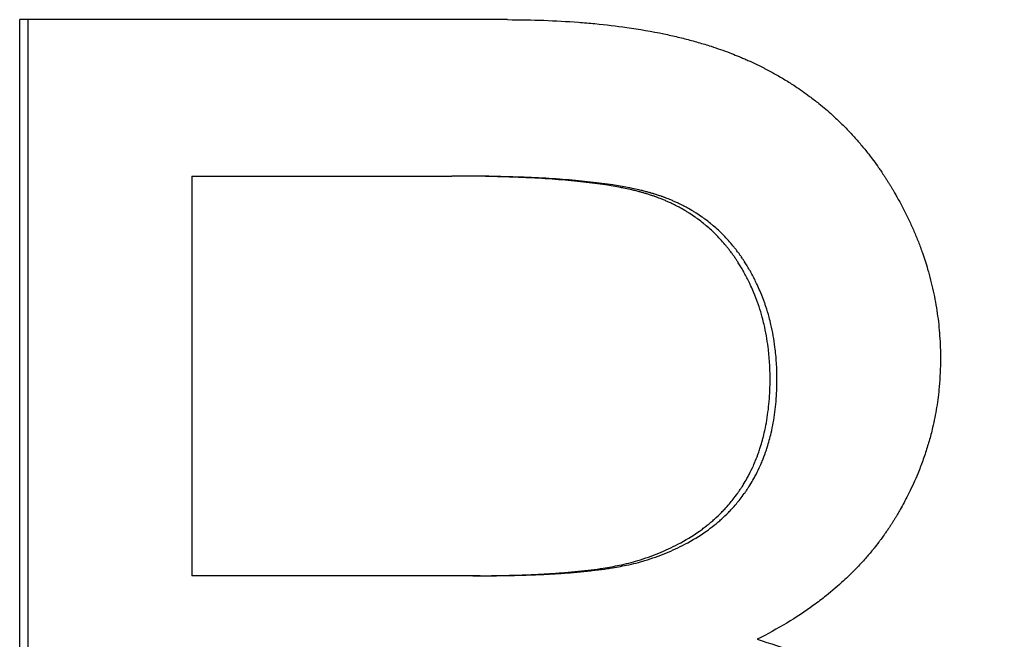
# Model space of a CAD drawing. Extents: x -7.4 to 7.4, y 0 to 14.
# Tile 4 of 9: x -1.029 to -0.791, y 8.484 to 8.634. Entities that reach past the tile are written whole.
import ezdxf

# ---------------------------------------------------------------- set-up
doc = ezdxf.new("R2010")
doc.units = 0
doc.header["$MEASUREMENT"] = 0
doc.layers.get('0').update_dxf_attribs({"linetype": 'CONTINUOUS'})

msp = doc.modelspace()

# ---------------------------------------------------------------- linework, layer by layer
for p, q in [((-0.91085, 8.63374), (-1.02868, 8.63374)), ((-1.02868, 8.31374), (-1.02868, 8.63374)), ((-0.98707, 8.59593), (-0.98707, 8.49935)), ((-0.98707, 8.59593), (-0.92429, 8.59593)), ((-0.92248, 8.59593), (-0.92429, 8.59593)), ((-0.91925, 8.49935), (-0.98707, 8.49935)), ((-0.91746, 8.49935), (-0.91925, 8.49935))]:
    msp.add_line(p, q)
msp.add_open_spline([(-1.02667, 8.31374), (-1.02667, 8.4204), (-1.02667, 8.52707), (-1.02667, 8.63374)], degree=3)
for points, knots in [([(-0.91085, 8.63374), (-0.90785, 8.63374), (-0.90493, 8.63369), (-0.90207, 8.63358), (-0.89922, 8.63348), (-0.89644, 8.63333), (-0.89373, 8.63313), (-0.89238, 8.63302), (-0.89104, 8.63291), (-0.88973, 8.63278), (-0.88709, 8.63253), (-0.88453, 8.63222), (-0.88205, 8.63187), (-0.87894, 8.63142), (-0.87595, 8.6309), (-0.87307, 8.6303), (-0.87249, 8.63018), (-0.87192, 8.63005), (-0.87136, 8.62993), (-0.87022, 8.62967), (-0.86911, 8.6294), (-0.86801, 8.62913), (-0.86746, 8.62899), (-0.86692, 8.62884), (-0.86638, 8.6287), (-0.8653, 8.6284), (-0.86425, 8.6281), (-0.8632, 8.62778), (-0.86268, 8.62762), (-0.86217, 8.62746), (-0.86166, 8.6273), (-0.86089, 8.62705), (-0.86013, 8.62679), (-0.85939, 8.62653), (-0.85864, 8.62627), (-0.85791, 8.626), (-0.85718, 8.62572), (-0.85658, 8.62549), (-0.85598, 8.62526), (-0.85539, 8.62502), (-0.85503, 8.62487), (-0.85468, 8.62473), (-0.85433, 8.62458), (-0.85399, 8.62443), (-0.85364, 8.62428), (-0.8533, 8.62413), (-0.85295, 8.62398), (-0.85261, 8.62383), (-0.85227, 8.62367), (-0.85182, 8.62347), (-0.85137, 8.62326), (-0.85092, 8.62304), (-0.8507, 8.62294), (-0.85048, 8.62283), (-0.85025, 8.62272), (-0.84981, 8.6225), (-0.84937, 8.62228), (-0.84893, 8.62206), (-0.84871, 8.62195), (-0.8485, 8.62184), (-0.84828, 8.62172), (-0.84763, 8.62138), (-0.84698, 8.62103), (-0.84634, 8.62068), (-0.84592, 8.62044), (-0.8455, 8.6202), (-0.84508, 8.61996), (-0.84424, 8.61947), (-0.84342, 8.61897), (-0.8426, 8.61845), (-0.8422, 8.6182), (-0.84179, 8.61794), (-0.84139, 8.61767), (-0.84019, 8.61688), (-0.83902, 8.61606), (-0.83787, 8.61521), (-0.83711, 8.61464), (-0.83636, 8.61406), (-0.83562, 8.61346), (-0.83451, 8.61257), (-0.83343, 8.61164), (-0.83237, 8.61069), (-0.83202, 8.61037), (-0.83168, 8.61005), (-0.83133, 8.60972), (-0.83064, 8.60908), (-0.82996, 8.60841), (-0.8293, 8.60774), (-0.82897, 8.6074), (-0.82864, 8.60706), (-0.82831, 8.60671), (-0.82766, 8.60602), (-0.82702, 8.60532), (-0.82639, 8.6046), (-0.82608, 8.60424), (-0.82576, 8.60388), (-0.82546, 8.60352), (-0.82484, 8.60278), (-0.82424, 8.60204), (-0.82365, 8.60128), (-0.82335, 8.6009), (-0.82306, 8.60052), (-0.82277, 8.60014), (-0.82234, 8.59956), (-0.82191, 8.59897), (-0.82149, 8.59838), (-0.82135, 8.59818), (-0.82121, 8.59798), (-0.82107, 8.59778), (-0.82086, 8.59748), (-0.82066, 8.59718), (-0.82045, 8.59688), (-0.82039, 8.59678), (-0.82032, 8.59668), (-0.82025, 8.59658), (-0.82011, 8.59637), (-0.81998, 8.59617), (-0.81985, 8.59597), (-0.81978, 8.59586), (-0.81971, 8.59576), (-0.81965, 8.59566), (-0.81951, 8.59545), (-0.81938, 8.59525), (-0.81925, 8.59504), (-0.81918, 8.59494), (-0.81912, 8.59483), (-0.81905, 8.59473), (-0.81892, 8.59452), (-0.81879, 8.59431), (-0.81866, 8.5941), (-0.8186, 8.594), (-0.81853, 8.59389), (-0.81847, 8.59379), (-0.81834, 8.59358), (-0.81822, 8.59337), (-0.81809, 8.59316), (-0.81803, 8.59305), (-0.81796, 8.59295), (-0.8179, 8.59284), (-0.81778, 8.59263), (-0.81765, 8.59242), (-0.81753, 8.59221), (-0.81747, 8.59211), (-0.81741, 8.592), (-0.81734, 8.5919), (-0.81716, 8.59158), (-0.81698, 8.59126), (-0.8168, 8.59095), (-0.81668, 8.59073), (-0.81656, 8.59052), (-0.81645, 8.59031), (-0.81621, 8.58989), (-0.81598, 8.58946), (-0.81576, 8.58904), (-0.81564, 8.58883), (-0.81553, 8.58861), (-0.81542, 8.5884), (-0.81509, 8.58776), (-0.81476, 8.58712), (-0.81445, 8.58648), (-0.81424, 8.58606), (-0.81403, 8.58563), (-0.81383, 8.5852), (-0.81343, 8.58434), (-0.81304, 8.58348), (-0.81267, 8.58262), (-0.81248, 8.58219), (-0.8123, 8.58176), (-0.81212, 8.58132), (-0.81177, 8.58046), (-0.81143, 8.57959), (-0.81111, 8.57872), (-0.81095, 8.57828), (-0.81079, 8.57785), (-0.81063, 8.57741), (-0.81017, 8.5761), (-0.80975, 8.57478), (-0.80936, 8.57346), (-0.8091, 8.57258), (-0.80886, 8.5717), (-0.80864, 8.57081), (-0.80818, 8.56904), (-0.8078, 8.56725), (-0.80747, 8.56545), (-0.80731, 8.56456), (-0.80717, 8.56366), (-0.80704, 8.56275), (-0.80678, 8.56095), (-0.80658, 8.55913), (-0.80646, 8.5573), (-0.80633, 8.55547), (-0.80626, 8.55363), (-0.80626, 8.55179)], [0, 0, 0, 0, 0.125, 0.125, 0.125, 0.25, 0.25, 0.25, 0.3125, 0.3125, 0.3125, 0.4375, 0.4375, 0.4375, 0.59375, 0.59375, 0.59375, 0.625, 0.625, 0.625, 0.6875, 0.6875, 0.6875, 0.71875, 0.71875, 0.71875, 0.78125, 0.78125, 0.78125, 0.8125, 0.8125, 0.8125, 0.859375, 0.859375, 0.859375, 0.90625, 0.90625, 0.90625, 0.945312, 0.945312, 0.945312, 0.96875, 0.96875, 0.96875, 0.992188, 0.992188, 0.992188, 1.015625, 1.015625, 1.015625, 1.046875, 1.046875, 1.046875, 1.0625, 1.0625, 1.0625, 1.09375, 1.09375, 1.09375, 1.109375, 1.109375, 1.109375, 1.15625, 1.15625, 1.15625, 1.1875, 1.1875, 1.1875, 1.25, 1.25, 1.25, 1.28125, 1.28125, 1.28125, 1.375, 1.375, 1.375, 1.4375, 1.4375, 1.4375, 1.53125, 1.53125, 1.53125, 1.5625, 1.5625, 1.5625, 1.625, 1.625, 1.625, 1.65625, 1.65625, 1.65625, 1.71875, 1.71875, 1.71875, 1.75, 1.75, 1.75, 1.8125, 1.8125, 1.8125, 1.84375, 1.84375, 1.84375, 1.890625, 1.890625, 1.890625, 1.90625, 1.90625, 1.90625, 1.929688, 1.929688, 1.929688, 1.9375, 1.9375, 1.9375, 1.953125, 1.953125, 1.953125, 1.960938, 1.960938, 1.960938, 1.976562, 1.976562, 1.976562, 1.984375, 1.984375, 1.984375, 2, 2, 2, 2.007812, 2.007812, 2.007812, 2.023438, 2.023438, 2.023438, 2.03125, 2.03125, 2.03125, 2.046875, 2.046875, 2.046875, 2.054688, 2.054688, 2.054688, 2.078125, 2.078125, 2.078125, 2.09375, 2.09375, 2.09375, 2.125, 2.125, 2.125, 2.140625, 2.140625, 2.140625, 2.1875, 2.1875, 2.1875, 2.21875, 2.21875, 2.21875, 2.28125, 2.28125, 2.28125, 2.3125, 2.3125, 2.3125, 2.375, 2.375, 2.375, 2.40625, 2.40625, 2.40625, 2.5, 2.5, 2.5, 2.5625, 2.5625, 2.5625, 2.6875, 2.6875, 2.6875, 2.75, 2.75, 2.75, 2.875, 2.875, 2.875, 3, 3, 3, 3]), ([(-0.84742, 8.54691), (-0.84742, 8.54823), (-0.84746, 8.54953), (-0.84754, 8.55081), (-0.84762, 8.55209), (-0.84774, 8.55336), (-0.84789, 8.5546), (-0.84813, 8.55646), (-0.84846, 8.55828), (-0.84887, 8.56006), (-0.84901, 8.56065), (-0.84916, 8.56123), (-0.84932, 8.56182), (-0.84955, 8.56269), (-0.84981, 8.56355), (-0.85009, 8.5644), (-0.85019, 8.56468), (-0.85028, 8.56497), (-0.85038, 8.56525), (-0.85068, 8.56609), (-0.85099, 8.56692), (-0.85133, 8.56774), (-0.85156, 8.56829), (-0.8518, 8.56883), (-0.85205, 8.56937), (-0.85217, 8.56964), (-0.85229, 8.56991), (-0.85242, 8.57017), (-0.85261, 8.57057), (-0.85281, 8.57097), (-0.85302, 8.57136), (-0.85322, 8.57176), (-0.85343, 8.57215), (-0.85364, 8.57254), (-0.85371, 8.57267), (-0.85379, 8.5728), (-0.85386, 8.57292), (-0.85408, 8.57331), (-0.8543, 8.57369), (-0.85453, 8.57408), (-0.85457, 8.57414), (-0.85461, 8.5742), (-0.85465, 8.57427), (-0.85484, 8.57458), (-0.85504, 8.5749), (-0.85524, 8.57521), (-0.85528, 8.57527), (-0.85532, 8.57533), (-0.85536, 8.5754), (-0.85548, 8.57558), (-0.8556, 8.57577), (-0.85572, 8.57595), (-0.8558, 8.57607), (-0.85589, 8.57619), (-0.85597, 8.57631), (-0.85601, 8.57637), (-0.85605, 8.57643), (-0.85609, 8.57649), (-0.85622, 8.57667), (-0.85635, 8.57685), (-0.85647, 8.57703), (-0.85656, 8.57715), (-0.85664, 8.57727), (-0.85673, 8.57738), (-0.85699, 8.57774), (-0.85725, 8.57808), (-0.85752, 8.57842), (-0.8577, 8.57865), (-0.85788, 8.57887), (-0.85806, 8.5791), (-0.85843, 8.57954), (-0.8588, 8.57997), (-0.85918, 8.5804), (-0.85937, 8.58061), (-0.85957, 8.58082), (-0.85976, 8.58103), (-0.86015, 8.58144), (-0.86055, 8.58185), (-0.86096, 8.58224), (-0.86116, 8.58244), (-0.86137, 8.58263), (-0.86157, 8.58283), (-0.86199, 8.58321), (-0.86241, 8.58359), (-0.86284, 8.58395), (-0.86306, 8.58413), (-0.86328, 8.58431), (-0.8635, 8.58449), (-0.86394, 8.58485), (-0.86439, 8.58519), (-0.86484, 8.58553), (-0.86507, 8.5857), (-0.8653, 8.58586), (-0.86553, 8.58602), (-0.866, 8.58635), (-0.86647, 8.58667), (-0.86695, 8.58697), (-0.86719, 8.58712), (-0.86744, 8.58728), (-0.86768, 8.58742), (-0.86817, 8.58772), (-0.86867, 8.58801), (-0.86917, 8.58828), (-0.86943, 8.58842), (-0.86968, 8.58856), (-0.86994, 8.58869), (-0.87033, 8.58889), (-0.87072, 8.58909), (-0.87111, 8.58927), (-0.87124, 8.58934), (-0.87138, 8.5894), (-0.87151, 8.58946), (-0.87177, 8.58958), (-0.87204, 8.58971), (-0.87231, 8.58982), (-0.87245, 8.58988), (-0.87258, 8.58994), (-0.87272, 8.59), (-0.87299, 8.59012), (-0.87326, 8.59023), (-0.87354, 8.59034), (-0.87368, 8.5904), (-0.87382, 8.59045), (-0.87395, 8.59051), (-0.87416, 8.59059), (-0.87437, 8.59067), (-0.87458, 8.59075), (-0.87465, 8.59077), (-0.87472, 8.5908), (-0.87479, 8.59083), (-0.87494, 8.59088), (-0.87508, 8.59093), (-0.87522, 8.59098), (-0.87529, 8.591), (-0.87536, 8.59103), (-0.87543, 8.59106), (-0.87557, 8.59111), (-0.87572, 8.59115), (-0.87586, 8.5912), (-0.87593, 8.59123), (-0.87601, 8.59125), (-0.87608, 8.59128), (-0.87622, 8.59132), (-0.87637, 8.59137), (-0.87651, 8.59142), (-0.87658, 8.59144), (-0.87666, 8.59147), (-0.87673, 8.59149), (-0.87688, 8.59154), (-0.87703, 8.59158), (-0.87718, 8.59163), (-0.87725, 8.59165), (-0.87733, 8.59167), (-0.8774, 8.5917), (-0.87755, 8.59174), (-0.87771, 8.59179), (-0.87786, 8.59183), (-0.87794, 8.59185), (-0.87802, 8.59188), (-0.8781, 8.5919), (-0.87833, 8.59197), (-0.87857, 8.59203), (-0.87881, 8.5921), (-0.87897, 8.59214), (-0.87914, 8.59218), (-0.8793, 8.59223), (-0.87963, 8.59231), (-0.87996, 8.59239), (-0.88031, 8.59248), (-0.88048, 8.59252), (-0.88065, 8.59256), (-0.88083, 8.5926), (-0.88135, 8.59272), (-0.88189, 8.59284), (-0.88244, 8.59295), (-0.88281, 8.59303), (-0.88318, 8.5931), (-0.88356, 8.59318), (-0.88471, 8.5934), (-0.88591, 8.5936), (-0.88717, 8.5938), (-0.88801, 8.59393), (-0.88887, 8.59405), (-0.88977, 8.59417), (-0.89155, 8.5944), (-0.89344, 8.59462), (-0.89543, 8.5948), (-0.89642, 8.5949), (-0.89745, 8.59499), (-0.89849, 8.59507), (-0.90059, 8.59523), (-0.90279, 8.59537), (-0.90509, 8.59549), (-0.90624, 8.59555), (-0.90742, 8.5956), (-0.90862, 8.59565), (-0.91102, 8.59574), (-0.91353, 8.59581), (-0.91614, 8.59586), (-0.91876, 8.59591), (-0.92147, 8.59593), (-0.92429, 8.59593)], [0, 0, 0, 0, 0.125, 0.125, 0.125, 0.25, 0.25, 0.25, 0.4375, 0.4375, 0.4375, 0.5, 0.5, 0.5, 0.59375, 0.59375, 0.59375, 0.625, 0.625, 0.625, 0.71875, 0.71875, 0.71875, 0.78125, 0.78125, 0.78125, 0.8125, 0.8125, 0.8125, 0.859375, 0.859375, 0.859375, 0.90625, 0.90625, 0.90625, 0.921875, 0.921875, 0.921875, 0.96875, 0.96875, 0.96875, 0.976562, 0.976562, 0.976562, 1.015625, 1.015625, 1.015625, 1.023438, 1.023438, 1.023438, 1.046875, 1.046875, 1.046875, 1.0625, 1.0625, 1.0625, 1.070312, 1.070312, 1.070312, 1.09375, 1.09375, 1.09375, 1.109375, 1.109375, 1.109375, 1.15625, 1.15625, 1.15625, 1.1875, 1.1875, 1.1875, 1.25, 1.25, 1.25, 1.28125, 1.28125, 1.28125, 1.34375, 1.34375, 1.34375, 1.375, 1.375, 1.375, 1.4375, 1.4375, 1.4375, 1.46875, 1.46875, 1.46875, 1.53125, 1.53125, 1.53125, 1.5625, 1.5625, 1.5625, 1.625, 1.625, 1.625, 1.65625, 1.65625, 1.65625, 1.71875, 1.71875, 1.71875, 1.75, 1.75, 1.75, 1.796875, 1.796875, 1.796875, 1.8125, 1.8125, 1.8125, 1.84375, 1.84375, 1.84375, 1.859375, 1.859375, 1.859375, 1.890625, 1.890625, 1.890625, 1.90625, 1.90625, 1.90625, 1.929688, 1.929688, 1.929688, 1.9375, 1.9375, 1.9375, 1.953125, 1.953125, 1.953125, 1.960938, 1.960938, 1.960938, 1.976562, 1.976562, 1.976562, 1.984375, 1.984375, 1.984375, 2, 2, 2, 2.007812, 2.007812, 2.007812, 2.023438, 2.023438, 2.023438, 2.03125, 2.03125, 2.03125, 2.046875, 2.046875, 2.046875, 2.054688, 2.054688, 2.054688, 2.078125, 2.078125, 2.078125, 2.09375, 2.09375, 2.09375, 2.125, 2.125, 2.125, 2.140625, 2.140625, 2.140625, 2.1875, 2.1875, 2.1875, 2.21875, 2.21875, 2.21875, 2.3125, 2.3125, 2.3125, 2.375, 2.375, 2.375, 2.5, 2.5, 2.5, 2.5625, 2.5625, 2.5625, 2.6875, 2.6875, 2.6875, 2.75, 2.75, 2.75, 2.875, 2.875, 2.875, 3, 3, 3, 3]), ([(-0.84577, 8.54691), (-0.84577, 8.54823), (-0.8458, 8.54953), (-0.84588, 8.55081), (-0.84596, 8.55209), (-0.84608, 8.55336), (-0.84624, 8.5546), (-0.84647, 8.55646), (-0.8468, 8.55828), (-0.84721, 8.56006), (-0.84735, 8.56065), (-0.8475, 8.56123), (-0.84766, 8.56182), (-0.84789, 8.56269), (-0.84815, 8.56355), (-0.84843, 8.5644), (-0.84852, 8.56468), (-0.84862, 8.56497), (-0.84872, 8.56525), (-0.84901, 8.56609), (-0.84933, 8.56692), (-0.84967, 8.56774), (-0.8499, 8.56829), (-0.85013, 8.56883), (-0.85038, 8.56937), (-0.8505, 8.56964), (-0.85063, 8.56991), (-0.85076, 8.57017), (-0.85095, 8.57057), (-0.85115, 8.57097), (-0.85135, 8.57136), (-0.85155, 8.57176), (-0.85176, 8.57215), (-0.85198, 8.57254), (-0.85205, 8.57267), (-0.85212, 8.5728), (-0.85219, 8.57292), (-0.85241, 8.57331), (-0.85263, 8.57369), (-0.85286, 8.57408), (-0.8529, 8.57414), (-0.85294, 8.5742), (-0.85298, 8.57427), (-0.85317, 8.57458), (-0.85336, 8.5749), (-0.85356, 8.57521), (-0.8536, 8.57527), (-0.85364, 8.57533), (-0.85368, 8.5754), (-0.8538, 8.57558), (-0.85393, 8.57577), (-0.85405, 8.57595), (-0.85413, 8.57607), (-0.85421, 8.57619), (-0.8543, 8.57631), (-0.85434, 8.57637), (-0.85438, 8.57643), (-0.85442, 8.57649), (-0.85455, 8.57667), (-0.85467, 8.57685), (-0.8548, 8.57703), (-0.85488, 8.57715), (-0.85497, 8.57727), (-0.85506, 8.57738), (-0.85531, 8.57774), (-0.85558, 8.57808), (-0.85584, 8.57842), (-0.85602, 8.57865), (-0.8562, 8.57887), (-0.85638, 8.5791), (-0.85675, 8.57954), (-0.85712, 8.57997), (-0.8575, 8.5804), (-0.85769, 8.58061), (-0.85789, 8.58082), (-0.85808, 8.58103), (-0.85847, 8.58144), (-0.85887, 8.58185), (-0.85927, 8.58224), (-0.85948, 8.58244), (-0.85968, 8.58263), (-0.85989, 8.58283), (-0.8603, 8.58321), (-0.86073, 8.58359), (-0.86116, 8.58395), (-0.86137, 8.58413), (-0.86159, 8.58431), (-0.86181, 8.58449), (-0.86225, 8.58485), (-0.8627, 8.58519), (-0.86315, 8.58553), (-0.86338, 8.5857), (-0.86361, 8.58586), (-0.86384, 8.58602), (-0.86431, 8.58635), (-0.86478, 8.58667), (-0.86526, 8.58697), (-0.8655, 8.58712), (-0.86574, 8.58728), (-0.86599, 8.58742), (-0.86647, 8.58772), (-0.86697, 8.58801), (-0.86748, 8.58828), (-0.86773, 8.58842), (-0.86798, 8.58856), (-0.86824, 8.58869), (-0.86863, 8.58889), (-0.86902, 8.58909), (-0.86941, 8.58927), (-0.86954, 8.58934), (-0.86967, 8.5894), (-0.86981, 8.58946), (-0.87007, 8.58958), (-0.87034, 8.58971), (-0.87061, 8.58982), (-0.87074, 8.58988), (-0.87088, 8.58994), (-0.87101, 8.59), (-0.87128, 8.59012), (-0.87156, 8.59023), (-0.87183, 8.59034), (-0.87197, 8.5904), (-0.87211, 8.59045), (-0.87225, 8.59051), (-0.87245, 8.59059), (-0.87266, 8.59067), (-0.87287, 8.59075), (-0.87294, 8.59077), (-0.87301, 8.5908), (-0.87308, 8.59083), (-0.87323, 8.59088), (-0.87337, 8.59093), (-0.87351, 8.59098), (-0.87358, 8.591), (-0.87365, 8.59103), (-0.87372, 8.59106), (-0.87386, 8.59111), (-0.87401, 8.59115), (-0.87415, 8.5912), (-0.87422, 8.59123), (-0.87429, 8.59125), (-0.87437, 8.59128), (-0.87451, 8.59132), (-0.87465, 8.59137), (-0.8748, 8.59142), (-0.87487, 8.59144), (-0.87494, 8.59147), (-0.87502, 8.59149), (-0.87516, 8.59154), (-0.87531, 8.59158), (-0.87546, 8.59163), (-0.87554, 8.59165), (-0.87561, 8.59167), (-0.87569, 8.5917), (-0.87584, 8.59174), (-0.87599, 8.59179), (-0.87615, 8.59183), (-0.87622, 8.59185), (-0.8763, 8.59188), (-0.87638, 8.5919), (-0.87661, 8.59197), (-0.87685, 8.59203), (-0.87709, 8.5921), (-0.87725, 8.59214), (-0.87742, 8.59218), (-0.87758, 8.59223), (-0.87791, 8.59231), (-0.87825, 8.59239), (-0.87859, 8.59248), (-0.87876, 8.59252), (-0.87893, 8.59256), (-0.8791, 8.5926), (-0.87963, 8.59272), (-0.88016, 8.59284), (-0.88071, 8.59295), (-0.88108, 8.59303), (-0.88146, 8.5931), (-0.88184, 8.59318), (-0.88298, 8.5934), (-0.88418, 8.5936), (-0.88543, 8.5938), (-0.88627, 8.59393), (-0.88714, 8.59405), (-0.88803, 8.59417), (-0.88981, 8.5944), (-0.89169, 8.59462), (-0.89368, 8.5948), (-0.89467, 8.5949), (-0.89569, 8.59499), (-0.89674, 8.59507), (-0.89883, 8.59523), (-0.90102, 8.59537), (-0.90332, 8.59549), (-0.90447, 8.59555), (-0.90564, 8.5956), (-0.90684, 8.59565), (-0.90924, 8.59574), (-0.91175, 8.59581), (-0.91435, 8.59586), (-0.91696, 8.59591), (-0.91967, 8.59593), (-0.92248, 8.59593)], [0, 0, 0, 0, 0.125, 0.125, 0.125, 0.25, 0.25, 0.25, 0.4375, 0.4375, 0.4375, 0.5, 0.5, 0.5, 0.59375, 0.59375, 0.59375, 0.625, 0.625, 0.625, 0.71875, 0.71875, 0.71875, 0.78125, 0.78125, 0.78125, 0.8125, 0.8125, 0.8125, 0.859375, 0.859375, 0.859375, 0.90625, 0.90625, 0.90625, 0.921875, 0.921875, 0.921875, 0.96875, 0.96875, 0.96875, 0.976562, 0.976562, 0.976562, 1.015625, 1.015625, 1.015625, 1.023438, 1.023438, 1.023438, 1.046875, 1.046875, 1.046875, 1.0625, 1.0625, 1.0625, 1.070312, 1.070312, 1.070312, 1.09375, 1.09375, 1.09375, 1.109375, 1.109375, 1.109375, 1.15625, 1.15625, 1.15625, 1.1875, 1.1875, 1.1875, 1.25, 1.25, 1.25, 1.28125, 1.28125, 1.28125, 1.34375, 1.34375, 1.34375, 1.375, 1.375, 1.375, 1.4375, 1.4375, 1.4375, 1.46875, 1.46875, 1.46875, 1.53125, 1.53125, 1.53125, 1.5625, 1.5625, 1.5625, 1.625, 1.625, 1.625, 1.65625, 1.65625, 1.65625, 1.71875, 1.71875, 1.71875, 1.75, 1.75, 1.75, 1.796875, 1.796875, 1.796875, 1.8125, 1.8125, 1.8125, 1.84375, 1.84375, 1.84375, 1.859375, 1.859375, 1.859375, 1.890625, 1.890625, 1.890625, 1.90625, 1.90625, 1.90625, 1.929688, 1.929688, 1.929688, 1.9375, 1.9375, 1.9375, 1.953125, 1.953125, 1.953125, 1.960938, 1.960938, 1.960938, 1.976562, 1.976562, 1.976562, 1.984375, 1.984375, 1.984375, 2, 2, 2, 2.007812, 2.007812, 2.007812, 2.023438, 2.023438, 2.023438, 2.03125, 2.03125, 2.03125, 2.046875, 2.046875, 2.046875, 2.054688, 2.054688, 2.054688, 2.078125, 2.078125, 2.078125, 2.09375, 2.09375, 2.09375, 2.125, 2.125, 2.125, 2.140625, 2.140625, 2.140625, 2.1875, 2.1875, 2.1875, 2.21875, 2.21875, 2.21875, 2.3125, 2.3125, 2.3125, 2.375, 2.375, 2.375, 2.5, 2.5, 2.5, 2.5625, 2.5625, 2.5625, 2.6875, 2.6875, 2.6875, 2.75, 2.75, 2.75, 2.875, 2.875, 2.875, 3, 3, 3, 3]), ([(-0.80626, 8.55179), (-0.80626, 8.54951), (-0.80636, 8.54725), (-0.80657, 8.54502), (-0.80672, 8.54335), (-0.80693, 8.54169), (-0.80719, 8.54004), (-0.80746, 8.53839), (-0.80778, 8.53676), (-0.80816, 8.53514), (-0.80829, 8.53459), (-0.80842, 8.53406), (-0.80856, 8.53352), (-0.80884, 8.53244), (-0.80915, 8.53137), (-0.80948, 8.53031), (-0.80964, 8.52977), (-0.80981, 8.52924), (-0.80999, 8.52871), (-0.81035, 8.52765), (-0.81073, 8.5266), (-0.81113, 8.52555), (-0.81133, 8.52503), (-0.81154, 8.52451), (-0.81176, 8.52398), (-0.81208, 8.5232), (-0.81242, 8.52242), (-0.81277, 8.52165), (-0.81312, 8.52087), (-0.81349, 8.5201), (-0.81387, 8.51933), (-0.81419, 8.51869), (-0.81452, 8.51805), (-0.81485, 8.51742), (-0.81492, 8.51729), (-0.81499, 8.51716), (-0.81506, 8.51704), (-0.81536, 8.51646), (-0.81568, 8.51589), (-0.816, 8.51532), (-0.81611, 8.51514), (-0.81622, 8.51495), (-0.81632, 8.51476), (-0.81654, 8.51438), (-0.81677, 8.514), (-0.81699, 8.51362), (-0.81703, 8.51356), (-0.81707, 8.5135), (-0.8171, 8.51344), (-0.81722, 8.51325), (-0.81733, 8.51306), (-0.81745, 8.51287), (-0.81753, 8.51275), (-0.8176, 8.51262), (-0.81768, 8.5125), (-0.8178, 8.51231), (-0.81791, 8.51213), (-0.81803, 8.51194), (-0.81807, 8.51188), (-0.81811, 8.51182), (-0.81815, 8.51176), (-0.81823, 8.51163), (-0.81831, 8.51151), (-0.81839, 8.51139), (-0.81843, 8.51133), (-0.81847, 8.51126), (-0.81851, 8.5112), (-0.81863, 8.51102), (-0.81875, 8.51084), (-0.81888, 8.51065), (-0.81896, 8.51053), (-0.81904, 8.51041), (-0.81912, 8.51029), (-0.81929, 8.51005), (-0.81946, 8.5098), (-0.81963, 8.50956), (-0.81971, 8.50944), (-0.81979, 8.50932), (-0.81988, 8.5092), (-0.82013, 8.50884), (-0.82039, 8.50848), (-0.82066, 8.50813), (-0.82083, 8.50789), (-0.82101, 8.50766), (-0.82119, 8.50742), (-0.82155, 8.50695), (-0.82191, 8.50649), (-0.82228, 8.50602), (-0.82246, 8.50579), (-0.82265, 8.50556), (-0.82284, 8.50533), (-0.82341, 8.50465), (-0.82399, 8.50397), (-0.82458, 8.5033), (-0.82498, 8.50286), (-0.82538, 8.50241), (-0.82579, 8.50197), (-0.82661, 8.5011), (-0.82746, 8.50024), (-0.82833, 8.49939), (-0.82877, 8.49897), (-0.82921, 8.49855), (-0.82966, 8.49814), (-0.83101, 8.4969), (-0.83242, 8.49569), (-0.83389, 8.49452), (-0.83487, 8.49373), (-0.83587, 8.49297), (-0.8369, 8.49222), (-0.83897, 8.49072), (-0.84113, 8.48928), (-0.84341, 8.48791), (-0.84568, 8.48654), (-0.84806, 8.48523), (-0.85055, 8.48398)], [0, 0, 0, 0, 0.166667, 0.166667, 0.166667, 0.291667, 0.291667, 0.291667, 0.416667, 0.416667, 0.416667, 0.458333, 0.458333, 0.458333, 0.541667, 0.541667, 0.541667, 0.583333, 0.583333, 0.583333, 0.666667, 0.666667, 0.666667, 0.708333, 0.708333, 0.708333, 0.770833, 0.770833, 0.770833, 0.833333, 0.833333, 0.833333, 0.885417, 0.885417, 0.885417, 0.895833, 0.895833, 0.895833, 0.942708, 0.942708, 0.942708, 0.958333, 0.958333, 0.958333, 0.989583, 0.989583, 0.989583, 0.994792, 0.994792, 0.994792, 1.010417, 1.010417, 1.010417, 1.020833, 1.020833, 1.020833, 1.036458, 1.036458, 1.036458, 1.041667, 1.041667, 1.041667, 1.052083, 1.052083, 1.052083, 1.057292, 1.057292, 1.057292, 1.072917, 1.072917, 1.072917, 1.083333, 1.083333, 1.083333, 1.104167, 1.104167, 1.104167, 1.114583, 1.114583, 1.114583, 1.145833, 1.145833, 1.145833, 1.166667, 1.166667, 1.166667, 1.208333, 1.208333, 1.208333, 1.229167, 1.229167, 1.229167, 1.291667, 1.291667, 1.291667, 1.333333, 1.333333, 1.333333, 1.416667, 1.416667, 1.416667, 1.458333, 1.458333, 1.458333, 1.583333, 1.583333, 1.583333, 1.666667, 1.666667, 1.666667, 1.833333, 1.833333, 1.833333, 2, 2, 2, 2]), ([(-0.87939, 8.503), (-0.87763, 8.50355), (-0.87594, 8.50415), (-0.87433, 8.5048), (-0.87271, 8.50546), (-0.87116, 8.50618), (-0.86969, 8.50695), (-0.86785, 8.50791), (-0.86612, 8.50897), (-0.8645, 8.51011), (-0.86418, 8.51034), (-0.86386, 8.51058), (-0.86355, 8.51081), (-0.86292, 8.51128), (-0.86231, 8.51177), (-0.86172, 8.51227), (-0.86142, 8.51252), (-0.86113, 8.51278), (-0.86084, 8.51304), (-0.86027, 8.51355), (-0.85971, 8.51408), (-0.85917, 8.51463), (-0.8589, 8.5149), (-0.85864, 8.51517), (-0.85838, 8.51545), (-0.85799, 8.51587), (-0.85761, 8.5163), (-0.85724, 8.51674), (-0.85693, 8.5171), (-0.85663, 8.51747), (-0.85634, 8.51784), (-0.85599, 8.51829), (-0.85564, 8.51875), (-0.85531, 8.51921), (-0.85526, 8.51929), (-0.8552, 8.51937), (-0.85515, 8.51945), (-0.85498, 8.51968), (-0.85482, 8.51991), (-0.85466, 8.52015), (-0.8545, 8.52039), (-0.85434, 8.52063), (-0.85419, 8.52087), (-0.85409, 8.52103), (-0.85399, 8.52119), (-0.85389, 8.52135), (-0.85359, 8.52184), (-0.8533, 8.52234), (-0.85302, 8.52284), (-0.85283, 8.52317), (-0.85265, 8.52351), (-0.85247, 8.52385), (-0.85212, 8.52454), (-0.85178, 8.52523), (-0.85146, 8.52594), (-0.85131, 8.5263), (-0.85115, 8.52665), (-0.851, 8.52702), (-0.8507, 8.52774), (-0.85042, 8.52847), (-0.85016, 8.52922), (-0.85003, 8.5296), (-0.84991, 8.52998), (-0.84979, 8.53036), (-0.84942, 8.5315), (-0.8491, 8.53267), (-0.84882, 8.53388), (-0.84863, 8.53468), (-0.84847, 8.5355), (-0.84832, 8.53632), (-0.84802, 8.53798), (-0.84779, 8.53969), (-0.84764, 8.54146), (-0.8475, 8.54322), (-0.84742, 8.54504), (-0.84742, 8.54691)], [0, 0, 0, 0, 0.166667, 0.166667, 0.166667, 0.333333, 0.333333, 0.333333, 0.541667, 0.541667, 0.541667, 0.583333, 0.583333, 0.583333, 0.666667, 0.666667, 0.666667, 0.708333, 0.708333, 0.708333, 0.791667, 0.791667, 0.791667, 0.833333, 0.833333, 0.833333, 0.895833, 0.895833, 0.895833, 0.947917, 0.947917, 0.947917, 1.010417, 1.010417, 1.010417, 1.020833, 1.020833, 1.020833, 1.052083, 1.052083, 1.052083, 1.083333, 1.083333, 1.083333, 1.104167, 1.104167, 1.104167, 1.166667, 1.166667, 1.166667, 1.208333, 1.208333, 1.208333, 1.291667, 1.291667, 1.291667, 1.333333, 1.333333, 1.333333, 1.416667, 1.416667, 1.416667, 1.458333, 1.458333, 1.458333, 1.583333, 1.583333, 1.583333, 1.666667, 1.666667, 1.666667, 1.833333, 1.833333, 1.833333, 2, 2, 2, 2]), ([(-0.87768, 8.503), (-0.87592, 8.50355), (-0.87423, 8.50415), (-0.87262, 8.5048), (-0.871, 8.50546), (-0.86946, 8.50618), (-0.86799, 8.50695), (-0.86615, 8.50791), (-0.86443, 8.50897), (-0.86281, 8.51011), (-0.86249, 8.51034), (-0.86217, 8.51058), (-0.86186, 8.51081), (-0.86123, 8.51128), (-0.86062, 8.51177), (-0.86003, 8.51227), (-0.85974, 8.51252), (-0.85945, 8.51278), (-0.85916, 8.51304), (-0.85859, 8.51355), (-0.85803, 8.51408), (-0.85749, 8.51463), (-0.85723, 8.5149), (-0.85696, 8.51517), (-0.8567, 8.51545), (-0.85631, 8.51587), (-0.85593, 8.5163), (-0.85557, 8.51674), (-0.85526, 8.5171), (-0.85496, 8.51747), (-0.85466, 8.51784), (-0.85431, 8.51829), (-0.85397, 8.51875), (-0.85364, 8.51921), (-0.85358, 8.51929), (-0.85353, 8.51937), (-0.85347, 8.51945), (-0.85331, 8.51968), (-0.85315, 8.51991), (-0.85299, 8.52015), (-0.85283, 8.52039), (-0.85268, 8.52063), (-0.85252, 8.52087), (-0.85242, 8.52103), (-0.85232, 8.52119), (-0.85222, 8.52135), (-0.85192, 8.52184), (-0.85163, 8.52234), (-0.85135, 8.52284), (-0.85116, 8.52317), (-0.85098, 8.52351), (-0.85081, 8.52385), (-0.85045, 8.52454), (-0.85012, 8.52523), (-0.8498, 8.52594), (-0.84964, 8.5263), (-0.84949, 8.52665), (-0.84934, 8.52702), (-0.84904, 8.52774), (-0.84876, 8.52847), (-0.8485, 8.52922), (-0.84837, 8.5296), (-0.84825, 8.52998), (-0.84812, 8.53036), (-0.84776, 8.5315), (-0.84744, 8.53267), (-0.84716, 8.53388), (-0.84698, 8.53468), (-0.84681, 8.5355), (-0.84666, 8.53632), (-0.84636, 8.53798), (-0.84614, 8.53969), (-0.84599, 8.54146), (-0.84584, 8.54322), (-0.84577, 8.54504), (-0.84577, 8.54691)], [0, 0, 0, 0, 0.166667, 0.166667, 0.166667, 0.333333, 0.333333, 0.333333, 0.541667, 0.541667, 0.541667, 0.583333, 0.583333, 0.583333, 0.666667, 0.666667, 0.666667, 0.708333, 0.708333, 0.708333, 0.791667, 0.791667, 0.791667, 0.833333, 0.833333, 0.833333, 0.895833, 0.895833, 0.895833, 0.947917, 0.947917, 0.947917, 1.010417, 1.010417, 1.010417, 1.020833, 1.020833, 1.020833, 1.052083, 1.052083, 1.052083, 1.083333, 1.083333, 1.083333, 1.104167, 1.104167, 1.104167, 1.166667, 1.166667, 1.166667, 1.208333, 1.208333, 1.208333, 1.291667, 1.291667, 1.291667, 1.333333, 1.333333, 1.333333, 1.416667, 1.416667, 1.416667, 1.458333, 1.458333, 1.458333, 1.583333, 1.583333, 1.583333, 1.666667, 1.666667, 1.666667, 1.833333, 1.833333, 1.833333, 2, 2, 2, 2]), ([(-0.91925, 8.49935), (-0.91771, 8.49935), (-0.9162, 8.49935), (-0.91472, 8.49937), (-0.91325, 8.49939), (-0.91181, 8.49941), (-0.91041, 8.49945), (-0.90831, 8.4995), (-0.9063, 8.49957), (-0.90436, 8.49966), (-0.90372, 8.49969), (-0.90308, 8.49972), (-0.90245, 8.49975), (-0.9012, 8.49982), (-0.89998, 8.4999), (-0.8988, 8.49998), (-0.89821, 8.50002), (-0.89763, 8.50007), (-0.89706, 8.50011), (-0.89591, 8.50021), (-0.89481, 8.50031), (-0.89374, 8.50042), (-0.8932, 8.50047), (-0.89267, 8.50053), (-0.89216, 8.50059), (-0.89112, 8.50071), (-0.89013, 8.50084), (-0.88916, 8.50097), (-0.88868, 8.50104), (-0.88821, 8.50111), (-0.88775, 8.50118), (-0.88636, 8.5014), (-0.88506, 8.50163), (-0.88384, 8.50189), (-0.88221, 8.50223), (-0.88073, 8.5026), (-0.87939, 8.503)], [0, 0, 0, 0, 0.083333, 0.083333, 0.083333, 0.166667, 0.166667, 0.166667, 0.291667, 0.291667, 0.291667, 0.333333, 0.333333, 0.333333, 0.416667, 0.416667, 0.416667, 0.458333, 0.458333, 0.458333, 0.541667, 0.541667, 0.541667, 0.583333, 0.583333, 0.583333, 0.666667, 0.666667, 0.666667, 0.708333, 0.708333, 0.708333, 0.833333, 0.833333, 0.833333, 1, 1, 1, 1]), ([(-0.91746, 8.49935), (-0.91591, 8.49935), (-0.91441, 8.49935), (-0.91294, 8.49937), (-0.91147, 8.49939), (-0.91003, 8.49941), (-0.90863, 8.49945), (-0.90654, 8.4995), (-0.90452, 8.49957), (-0.90259, 8.49966), (-0.90195, 8.49969), (-0.90131, 8.49972), (-0.90069, 8.49975), (-0.89944, 8.49982), (-0.89822, 8.4999), (-0.89704, 8.49998), (-0.89646, 8.50002), (-0.89588, 8.50007), (-0.8953, 8.50011), (-0.89416, 8.50021), (-0.89306, 8.50031), (-0.89199, 8.50042), (-0.89145, 8.50047), (-0.89093, 8.50053), (-0.89041, 8.50059), (-0.88938, 8.50071), (-0.88839, 8.50084), (-0.88743, 8.50097), (-0.88695, 8.50104), (-0.88648, 8.50111), (-0.88602, 8.50118), (-0.88463, 8.5014), (-0.88333, 8.50163), (-0.88211, 8.50189), (-0.88049, 8.50223), (-0.87901, 8.5026), (-0.87768, 8.503)], [0, 0, 0, 0, 0.083333, 0.083333, 0.083333, 0.166667, 0.166667, 0.166667, 0.291667, 0.291667, 0.291667, 0.333333, 0.333333, 0.333333, 0.416667, 0.416667, 0.416667, 0.458333, 0.458333, 0.458333, 0.541667, 0.541667, 0.541667, 0.583333, 0.583333, 0.583333, 0.666667, 0.666667, 0.666667, 0.708333, 0.708333, 0.708333, 0.833333, 0.833333, 0.833333, 1, 1, 1, 1]), ([(-0.85055, 8.48398), (-0.84734, 8.48303), (-0.84426, 8.48197), (-0.8413, 8.4808), (-0.83908, 8.47993), (-0.83693, 8.47899), (-0.83485, 8.47798), (-0.83277, 8.47698), (-0.83077, 8.47592), (-0.82883, 8.47479), (-0.82818, 8.47442), (-0.82754, 8.47403), (-0.82691, 8.47364), (-0.82565, 8.47287), (-0.82442, 8.47206), (-0.82322, 8.47123), (-0.82262, 8.47081), (-0.82203, 8.47038), (-0.82145, 8.46995), (-0.82028, 8.46909), (-0.81914, 8.4682), (-0.81803, 8.46729), (-0.81748, 8.46683), (-0.81694, 8.46636), (-0.8164, 8.46589), (-0.81559, 8.46518), (-0.81481, 8.46446), (-0.81403, 8.46372), (-0.81378, 8.46347), (-0.81352, 8.46322), (-0.81327, 8.46297), (-0.81251, 8.46222), (-0.81177, 8.46146), (-0.81104, 8.46068), (-0.81056, 8.46016), (-0.81009, 8.45963), (-0.80962, 8.45909), (-0.80939, 8.45883), (-0.80915, 8.45856), (-0.80892, 8.45829), (-0.80858, 8.45788), (-0.80824, 8.45747), (-0.8079, 8.45706), (-0.80762, 8.45671), (-0.80735, 8.45637), (-0.80707, 8.45601), (-0.80685, 8.45573), (-0.80664, 8.45545), (-0.80642, 8.45517), (-0.8061, 8.45474), (-0.80578, 8.45431), (-0.80547, 8.45388), (-0.80531, 8.45367), (-0.80516, 8.45345), (-0.805, 8.45324), (-0.8049, 8.45309), (-0.8048, 8.45295), (-0.8047, 8.4528), (-0.80439, 8.45237), (-0.80409, 8.45193), (-0.8038, 8.45149), (-0.8036, 8.4512), (-0.80341, 8.4509), (-0.80322, 8.45061), (-0.80283, 8.45001), (-0.80246, 8.44942), (-0.80209, 8.44882), (-0.80191, 8.44852), (-0.80173, 8.44822), (-0.80155, 8.44792), (-0.80119, 8.44731), (-0.80085, 8.4467), (-0.80051, 8.44609), (-0.80034, 8.44578), (-0.80017, 8.44548), (-0.80001, 8.44517), (-0.79951, 8.44424), (-0.79904, 8.44331), (-0.79858, 8.44236), (-0.79828, 8.44173), (-0.79798, 8.4411), (-0.7977, 8.44046), (-0.79713, 8.43918), (-0.79659, 8.43788), (-0.79609, 8.43657), (-0.79584, 8.43591), (-0.7956, 8.43525), (-0.79537, 8.43459), (-0.7949, 8.43326), (-0.79448, 8.43191), (-0.79408, 8.43054), (-0.79389, 8.42986), (-0.7937, 8.42917), (-0.79352, 8.42848), (-0.79316, 8.4271), (-0.79284, 8.4257), (-0.79256, 8.42428), (-0.79241, 8.42357), (-0.79228, 8.42286), (-0.79215, 8.42214), (-0.79178, 8.41998), (-0.79149, 8.41779), (-0.79127, 8.41556), (-0.79099, 8.41258), (-0.79084, 8.40954), (-0.79084, 8.40642)], [0, 0, 0, 0, 0.166667, 0.166667, 0.166667, 0.291667, 0.291667, 0.291667, 0.416667, 0.416667, 0.416667, 0.458333, 0.458333, 0.458333, 0.541667, 0.541667, 0.541667, 0.583333, 0.583333, 0.583333, 0.666667, 0.666667, 0.666667, 0.708333, 0.708333, 0.708333, 0.770833, 0.770833, 0.770833, 0.791667, 0.791667, 0.791667, 0.854167, 0.854167, 0.854167, 0.895833, 0.895833, 0.895833, 0.916667, 0.916667, 0.916667, 0.947917, 0.947917, 0.947917, 0.973958, 0.973958, 0.973958, 0.994792, 0.994792, 0.994792, 1.026042, 1.026042, 1.026042, 1.041667, 1.041667, 1.041667, 1.052083, 1.052083, 1.052083, 1.083333, 1.083333, 1.083333, 1.104167, 1.104167, 1.104167, 1.145833, 1.145833, 1.145833, 1.166667, 1.166667, 1.166667, 1.208333, 1.208333, 1.208333, 1.229167, 1.229167, 1.229167, 1.291667, 1.291667, 1.291667, 1.333333, 1.333333, 1.333333, 1.416667, 1.416667, 1.416667, 1.458333, 1.458333, 1.458333, 1.541667, 1.541667, 1.541667, 1.583333, 1.583333, 1.583333, 1.666667, 1.666667, 1.666667, 1.708333, 1.708333, 1.708333, 1.833333, 1.833333, 1.833333, 2, 2, 2, 2])]:
    msp.add_open_spline(points, degree=3, knots=knots)

doc.saveas('drawing.dxf')
